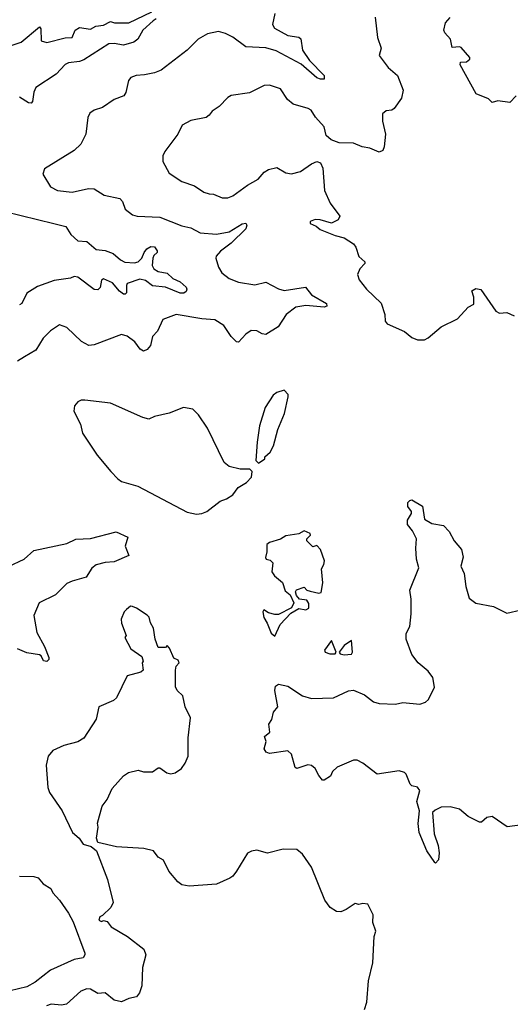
# Model space of a CAD drawing. Extents: x 2220520 to 2384350, y 721165 to 893491.
# Tile 108 of 256: x 2260317 to 2263004, y 804234 to 809632. Entities that reach past the tile are written whole.
import ezdxf

# ---------------------------------------------------------------- set-up
doc = ezdxf.new("R2010")
doc.units = 0

msp = doc.modelspace()

# ---------------------------------------------------------------- linework, layer by layer
at = {"layer": '0CON20XD'}
for points in [[(2260275, 809492.5), (2260325, 809509.1), (2260425, 809592.5), (2260432.1, 809582.1), (2260435, 809516), (2260465, 809507.5), (2260565, 809532.8), (2260605, 809534.5), (2260621.2, 809575), (2260645, 809589.8), (2260705, 809580.7), (2260733.6, 809596.4), (2260775, 809601.6), (2260815, 809622.1), (2260835.3, 809615.3), (2260915.2, 809614.8), (2261040.5, 809675)], [(2261713.5, 809665), (2261702, 809605), (2261712.5, 809585), (2261785, 809544.5), (2261845.4, 809535.4), (2261857.3, 809527.3), (2261866.2, 809465), (2261905, 809408.5), (2261984.2, 809325), (2261983.9, 809306.1), (2261965, 809305.6), (2261945, 809313.8), (2261858.4, 809388.4), (2261721.3, 809461.3), (2261665, 809476.8), (2261555, 809482.5), (2261485, 809535.6), (2261445, 809556.9), (2261405, 809567.5), (2261345.7, 809554.3), (2261295, 809524.3), (2261234.2, 809465), (2261091.2, 809355), (2261055, 809340), (2261000.9, 809329.1), (2260955, 809325.8), (2260925.9, 809314.1), (2260912.3, 809297.7), (2260897.3, 809232.7), (2260886.7, 809215), (2260835, 809194), (2260770.3, 809149.7), (2260724.4, 809135.6), (2260701.3, 809118.7), (2260690, 809095), (2260679.4, 809005), (2260651.3, 808948.7), (2260615.5, 808914.5), (2260453.3, 808815), (2260443.8, 808785), (2260485.8, 808715.8), (2260524.5, 808694.5), (2260604.5, 808685.5), (2260693, 808707), (2260725, 808704.4), (2260780.3, 808670.3), (2260865, 808651.4), (2260879.4, 808635), (2260895, 808593.8), (2260935, 808561.9), (2260960, 808555), (2261085, 808549.5), (2261205, 808502.1), (2261255, 808490.5), (2261305, 808463.1), (2261395, 808455.3), (2261465, 808467.9), (2261535, 808512.5), (2261555, 808516), (2261560.8, 808505), (2261555, 808484.3), (2261475, 808406.7), (2261416.4, 808363.6), (2261393.8, 808335), (2261391.2, 808325), (2261405.5, 808275), (2261424.6, 808244.6), (2261465, 808212.9), (2261515, 808192.5), (2261605, 808178.9), (2261665, 808193.1), (2261735, 808156.7), (2261765, 808147.5), (2261882.5, 808165), (2261915, 808122.7), (2261998.1, 808075), (2261999.2, 808060.8), (2261984.6, 808055.4), (2261885, 808065.6), (2261830, 808055), (2261775.8, 808015), (2261731.7, 807948.3), (2261665, 807906.7), (2261645, 807910), (2261615, 807926.9), (2261585, 807928), (2261555, 807908.6), (2261515, 807864), (2261505, 807866), (2261474.5, 807894.5), (2261435, 807955.6), (2261385, 807985.6), (2261315, 807991.2), (2261173.6, 808016.4), (2261101.7, 807988.3), (2261071.1, 807925), (2261044.2, 807895), (2261034, 807845), (2261015, 807824), (2260995, 807813.8), (2260977.5, 807825), (2260947.5, 807865), (2260905, 807896.7), (2260875, 807906.2), (2260725, 807848.9), (2260695, 807845.6), (2260655, 807867.1), (2260575, 807944), (2260535, 807958.8), (2260485, 807926.2), (2260445, 807886.2), (2260405, 807820.8), (2260343.6, 807783.6), (2260305, 807760)], [(2261065, 809635.9), (2261047.3, 809625), (2260992, 809575), (2260963.5, 809525), (2260942.2, 809507.8), (2260885, 809491.5), (2260835, 809501.5), (2260805, 809499.2), (2260668.9, 809411.1), (2260645, 809402.4), (2260585, 809395.6), (2260565, 809386), (2260517, 809333), (2260405, 809260), (2260393.9, 809235), (2260386.9, 809183.1), (2260380, 809175), (2260365, 809175.6), (2260315, 809207.3)], [(2262263.8, 809645), (2262276.2, 809535), (2262296.2, 809475), (2262286.7, 809435), (2262335, 809370), (2262386.2, 809325), (2262416.7, 809245), (2262407.7, 809202.3), (2262368.8, 809145), (2262355, 809136.2), (2262325, 809132), (2262304.2, 809115), (2262304.2, 809075), (2262320, 809005), (2262314, 808935), (2262306.2, 808915), (2262285, 808906.2), (2262235, 808927.5), (2262192.5, 808935), (2262145.5, 808955.5), (2262067.5, 808957.5), (2262023.3, 808973.3), (2261996.2, 808996.2), (2261984, 809045), (2261937, 809097), (2261913.8, 809135), (2261897.5, 809145), (2261815, 809168), (2261784.5, 809194.5), (2261745, 809252), (2261685, 809273.3), (2261655, 809271.2), (2261575, 809230), (2261475, 809216.2), (2261456.7, 809205), (2261408.8, 809155), (2261370.5, 809129.5), (2261355, 809107.5), (2261337.5, 809095), (2261255, 809080), (2261206.4, 809053.6), (2261183.8, 809005), (2261111.7, 808908.3), (2261101.2, 808885), (2261100, 808855), (2261135, 808790), (2261205, 808744.3), (2261275, 808720.8), (2261325, 808687.1), (2261355, 808677.1), (2261377.5, 808675), (2261425, 808654.3), (2261457.5, 808655), (2261485, 808665.7), (2261564.7, 808725.3), (2261623.4, 808756.6), (2261655.5, 808795), (2261679.4, 808810.6), (2261725, 808821.6), (2261775, 808791.5), (2261805, 808786.9), (2261855, 808799.2), (2261915, 808840.8), (2261945, 808853.8), (2261965, 808846.7), (2261977.7, 808817.7), (2261985.6, 808695), (2262017.1, 808625), (2262071.2, 808555), (2262061.2, 808535), (2262025, 808517.1), (2261962.5, 808535), (2261935, 808536.7), (2261907.5, 808525), (2261907.5, 808515), (2261940.5, 808500.5), (2261962, 808482), (2262045, 808448.8), (2262095, 808436.2), (2262145, 808403.3), (2262158, 808385), (2262174.2, 808334.2), (2262206.7, 808305), (2262207.5, 808295), (2262180.8, 808265), (2262166.7, 808235), (2262176.4, 808206.4), (2262216.7, 808155), (2262297, 808077), (2262316.2, 808015), (2262318.3, 807978.3), (2262330, 807965), (2262425, 807922.5), (2262465, 807890), (2262495, 807877.5), (2262535, 807877.5), (2262555, 807887.5), (2262625, 807947.5), (2262715, 807992.5), (2262772.5, 808055), (2262805, 808072.5), (2262805, 808110), (2262793.8, 808145), (2262815, 808158.1), (2262843.2, 808153.2), (2262925, 808033.3), (2262945, 808023.3), (2262985, 808026.7), (2263025, 808007.5)], [(2263036.1, 809213.9), (2263001.7, 809178.3), (2262935, 809186.2), (2262905, 809177.5), (2262885, 809197.5), (2262817.5, 809225), (2262730, 809385), (2262731.7, 809398.3), (2262765, 809400), (2262782.5, 809415), (2262782.5, 809425), (2262735, 809478.8), (2262725, 809483.3), (2262685, 809480), (2262676.7, 809525), (2262645, 809560), (2262640, 809575), (2262650, 809615), (2262675, 809643.8)], [(2260235, 808579.6), (2260503.6, 808513.6), (2260568.9, 808498.9), (2260596, 808455), (2260635, 808420), (2260685, 808415.8), (2260735, 808371.9), (2260785, 808365.6), (2260829.4, 808349.4), (2260868.9, 808315), (2260893.3, 808303.3), (2260945, 808299.7), (2260965, 808304.7), (2260986.3, 808323.7), (2260997.7, 808355), (2261012.9, 808375), (2261035, 808388.3), (2261055, 808385.8), (2261070, 808365), (2261069.4, 808355), (2261051.2, 808338.8), (2261045.3, 808324.7), (2261042.3, 808285), (2261052.4, 808265), (2261075, 808251), (2261125, 808242.9), (2261155, 808213.1), (2261196.2, 808195), (2261229.5, 808165), (2261233.1, 808155), (2261228.5, 808141.5), (2261215, 808132.8), (2261195, 808132.1), (2261115, 808166.3), (2261045, 808173), (2261005, 808201.9), (2260975, 808208.5), (2260906.2, 808185), (2260901.2, 808175), (2260902.2, 808135), (2260895, 808126.2), (2260885, 808126.8), (2260863.4, 808143.4), (2260825, 808190), (2260775, 808210.5), (2260765, 808204.2), (2260756.9, 808163.1), (2260745, 808150.4), (2260725, 808152), (2260635, 808220), (2260615.9, 808224.1), (2260594.4, 808215.6), (2260505, 808202.2), (2260415, 808168.2), (2260356.7, 808133.3), (2260328.6, 808075), (2260315, 808068.9)], [(2261625, 807200), (2261660, 807225), (2261660, 807235), (2261689.3, 807260.7), (2261707.5, 807295), (2261730, 807385), (2261766.4, 807473.6), (2261787.5, 807565), (2261787, 807577), (2261765, 807600), (2261725, 807587.5), (2261705, 807572.5), (2261662, 807505), (2261631.2, 807405), (2261616.7, 807315), (2261610, 807215), (2261625, 807200)], [(2261285, 806921.2), (2261315, 806923.8), (2261342.5, 806935), (2261415, 806992.5), (2261450, 807005), (2261485, 807027.5), (2261513.6, 807066.4), (2261560, 807095), (2261586.4, 807123.6), (2261590, 807155), (2261577.5, 807167.5), (2261525, 807167.5), (2261465, 807182.5), (2261437.5, 807205), (2261345, 807392.5), (2261296.1, 807466.1), (2261265, 807496.7), (2261213.9, 807506.1), (2261135, 807473.8), (2261055, 807456), (2261025, 807442), (2260990.9, 807450.9), (2260815, 807530), (2260673.6, 807546.4), (2260653.6, 807546.4), (2260635, 807537.5), (2260616.7, 807515), (2260613.3, 807485), (2260650, 807415), (2260661.2, 807365), (2260740.4, 807245), (2260815.5, 807155), (2260854, 807114), (2260875, 807100.4), (2260963.6, 807073.6), (2261235, 806931.2), (2261285, 806921.2)], [(2263085, 805220), (2262987, 805207), (2262905, 805262.5), (2262875, 805257.5), (2262847, 805233), (2262835, 805232.5), (2262774.2, 805264.2), (2262725, 805303.3), (2262675, 805316.7), (2262625, 805313.8), (2262591.7, 805298.3), (2262577.5, 805285), (2262587.6, 805167.6), (2262608.6, 805105), (2262614, 805065), (2262610, 805025), (2262595, 805007.5), (2262590.7, 805010.7), (2262547.5, 805075), (2262504.3, 805175), (2262499.2, 805225), (2262506.1, 805293.9), (2262492.5, 805345), (2262508, 805405), (2262495, 805423.8), (2262465, 805431.2), (2262455, 805441.2), (2262433.3, 805495), (2262424.1, 805504.1), (2262395, 805514.2), (2262275, 805495.8), (2262196.1, 805556.1), (2262165, 805572.5), (2262145, 805572.5), (2262055, 805533.3), (2262029.3, 805510.7), (2262020, 805485), (2261985, 805463.3), (2261975, 805463.3), (2261955, 805487.5), (2261935.8, 805525.8), (2261915, 805543.3), (2261895, 805547.5), (2261835, 805526.7), (2261825, 805532.5), (2261805.9, 805605.9), (2261785, 805623.8), (2261685, 805608.8), (2261666.1, 805616.1), (2261656.7, 805635), (2261666.7, 805675), (2261658.3, 805701.7), (2261687.5, 805725), (2261680.7, 805769.3), (2261698.8, 805795), (2261707.5, 805835), (2261730, 805865), (2261713.8, 805955), (2261718.3, 805978.3), (2261735, 805988.8), (2261785, 805977.5), (2261865, 805925.8), (2261915, 805910), (2262035, 805913.8), (2262118.3, 805951.7), (2262145, 805956), (2262205, 805930), (2262255, 805892), (2262285, 805882.5), (2262375, 805880), (2262415, 805889.2), (2262508.8, 805878.8), (2262540, 805890), (2262556.7, 805905), (2262588.3, 805971.7), (2262579.2, 806025), (2262555, 806060), (2262500, 806105), (2262465, 806151.2), (2262434, 806235), (2262434.2, 806265.8), (2262453.8, 806305), (2262462, 806375), (2262461.2, 806455), (2262453.8, 806505), (2262503.6, 806626.4), (2262491.2, 806675), (2262486, 806735), (2262491.1, 806785), (2262469.1, 806829.1), (2262440.8, 806865), (2262441.2, 806888.8), (2262462.5, 806925), (2262462.5, 806935), (2262443, 806963), (2262442.5, 806985), (2262453.3, 806996.7), (2262465, 806999.2), (2262523.3, 806965), (2262535, 806893.3), (2262575, 806868.8), (2262638.8, 806858.8), (2262670, 806825), (2262697.5, 806775), (2262737, 806727), (2262746, 806685), (2262732.5, 806635), (2262752, 806595), (2262760.8, 806525), (2262779.5, 806459.5), (2262815, 806432.5), (2262912.5, 806415), (2262985, 806378.8), (2263063, 806397)], [(2260255, 806634.6), (2260341.2, 806675), (2260395, 806722.2), (2260575, 806759.6), (2260625, 806784.6), (2260705, 806788.2), (2260845, 806824.2), (2260910, 806795), (2260894.4, 806745), (2260913.8, 806695), (2260835, 806659.5), (2260785, 806656.4), (2260735, 806643.1), (2260711.4, 806625), (2260680.8, 806575), (2260605, 806554.4), (2260575, 806540), (2260512.2, 806477.8), (2260422.9, 806435), (2260394.4, 806365), (2260411.5, 806271.5), (2260452.9, 806195), (2260476.7, 806135), (2260476.7, 806125), (2260465, 806113.3), (2260447, 806117), (2260434.1, 806144.1), (2260425, 806149.2), (2260355, 806160.9), (2260305, 806182.2)], [(2261715, 806252.5), (2261743.7, 806316.3), (2261802.1, 806377.9), (2261845, 806404), (2261883.5, 806396.5), (2261900, 806405), (2261900.3, 806430.3), (2261890, 806450), (2261850, 806455), (2261833.8, 806475), (2261827.5, 806495), (2261833.6, 806506.4), (2261875, 806520), (2261890, 806505), (2261908.3, 806498.3), (2261955, 806487.5), (2261968.3, 806491.7), (2261976.7, 806545), (2261969.3, 806620.7), (2261983.3, 806645), (2261986.2, 806665), (2261965, 806727.5), (2261945, 806750), (2261921.7, 806741.7), (2261890, 806775), (2261890, 806785), (2261910, 806805), (2261907.5, 806815), (2261875, 806830), (2261846.7, 806813.3), (2261775, 806801.2), (2261745.9, 806784.1), (2261684.4, 806765.6), (2261671.2, 806755), (2261671.2, 806715), (2261663.6, 806683.6), (2261667.5, 806675), (2261688.6, 806668.6), (2261704.2, 806654.2), (2261698.6, 806605), (2261713.4, 806583.4), (2261755.7, 806545.7), (2261771.1, 806501.1), (2261798.7, 806478.7), (2261817.9, 806435), (2261805, 806407.8), (2261735, 806370.8), (2261715, 806370), (2261680.3, 806380.3), (2261654.2, 806395.8), (2261649.4, 806385), (2261654.1, 806355), (2261672.6, 806322.6), (2261695, 806268), (2261715, 806252.5)], [(2262206.2, 804205), (2262218.6, 804245), (2262228.3, 804361.7), (2262250.8, 804460.8), (2262259.2, 804605), (2262268, 804635), (2262251.7, 804681.7), (2262253.3, 804725), (2262223, 804783), (2262197, 804787), (2262175, 804780), (2262155, 804786.7), (2262105.9, 804754.1), (2262075, 804741.2), (2262052.7, 804742.7), (2262016.7, 804765), (2261988, 804805), (2261915.7, 804985.7), (2261865, 805057.5), (2261835, 805083.3), (2261760, 805085), (2261675, 805062), (2261615, 805078), (2261586.1, 805073.9), (2261565, 805062.5), (2261505, 804963.3), (2261485, 804936.7), (2261467.5, 804925), (2261395, 804892.5), (2261245, 804881.2), (2261205, 804888.8), (2261183.3, 804905), (2261134.3, 804964.3), (2261105, 805023.3), (2261075, 805040), (2261048.8, 805075), (2260997.6, 805087.6), (2260847.3, 805097.3), (2260745, 805120), (2260736.7, 805145), (2260745.7, 805204.3), (2260742.7, 805227.3), (2260769.1, 805320.9), (2260795, 805356.7), (2260823, 805417), (2260885, 805486), (2260913.3, 805505), (2260965, 805517.1), (2260995, 805507.5), (2261045, 805508.8), (2261075, 805530), (2261085, 805530), (2261122.2, 805502.2), (2261145, 805497.5), (2261167.9, 805502.1), (2261202.7, 805527.3), (2261223.8, 805555), (2261240, 805595), (2261239.2, 805695), (2261252, 805805), (2261222.9, 805865), (2261210, 805925), (2261180, 805955), (2261170, 805975), (2261170, 806065), (2261173, 806087), (2261190, 806105), (2261185, 806120), (2261161.7, 806131.7), (2261137, 806187), (2261125, 806200), (2261115, 806190), (2261075, 806190), (2261058, 806235), (2261049.2, 806295), (2261033.3, 806325), (2261025.9, 806355.9), (2261015, 806367.5), (2260956.2, 806406.2), (2260935, 806413.8), (2260924.2, 806415.8), (2260901.2, 806398.8), (2260888.8, 806385), (2260873.3, 806345), (2260873.6, 806323.6), (2260900, 806255), (2260893.3, 806245), (2260925, 806183.3), (2260985, 806140), (2260992.5, 806115), (2260987.5, 806105), (2260992.5, 806065), (2260980, 806055), (2260905, 806033.8), (2260846.2, 805913.8), (2260829.8, 805900.2), (2260750, 805865), (2260735, 805797.5), (2260667.7, 805692.3), (2260635, 805672), (2260557.7, 805652.3), (2260497.5, 805625), (2260473.3, 805595), (2260461.2, 805545), (2260471.7, 805421.7), (2260480, 805395), (2260548.8, 805295), (2260605.7, 805175.7), (2260642.5, 805145), (2260665, 805112.5), (2260708.3, 805098.3), (2260737.5, 805075), (2260797.7, 804917.7), (2260828.3, 804791.7), (2260816.7, 804765), (2260770, 804720), (2260755, 804712.5), (2260750, 804695), (2260765, 804687.5), (2260775, 804692.5), (2260795, 804687.5), (2260818, 804658), (2260908, 804605), (2260996.7, 804536.7), (2261008.6, 804505), (2260988.6, 804435), (2260985.8, 804335), (2260973.9, 804296.1), (2260955.8, 804274.2), (2260915, 804265.8), (2260875, 804248), (2260835, 804256), (2260785, 804296.2), (2260745, 804292.9), (2260705, 804317.1), (2260685, 804319.2), (2260651.2, 804305), (2260573.3, 804235), (2260545, 804228.9), (2260490, 804235), (2260464.2, 804225)], [(2262045, 806154.5), (2262050, 806165), (2262025, 806227.5), (2261986.2, 806175), (2261990, 806165), (2262015, 806155.6), (2262045, 806154.5)], [(2262095, 806149.5), (2262135, 806152.5), (2262139.5, 806165), (2262135, 806227.5), (2262095, 806200), (2262066.7, 806165), (2262072.5, 806155), (2262095, 806149.5)], [(2260315, 804936.7), (2260395, 804934.4), (2260417.1, 804927.1), (2260445, 804893.8), (2260487.9, 804867.9), (2260498.6, 804845), (2260535.6, 804805), (2260585, 804732.9), (2260609.2, 804685), (2260672.9, 804515), (2260674.2, 804505), (2260665, 804489.2), (2260615, 804478.9), (2260485, 804421.8), (2260401.1, 804355), (2260355, 804329.4), (2260265, 804307.5)]]:
    msp.add_lwpolyline(points, dxfattribs=at)

doc.saveas('drawing.dxf')
